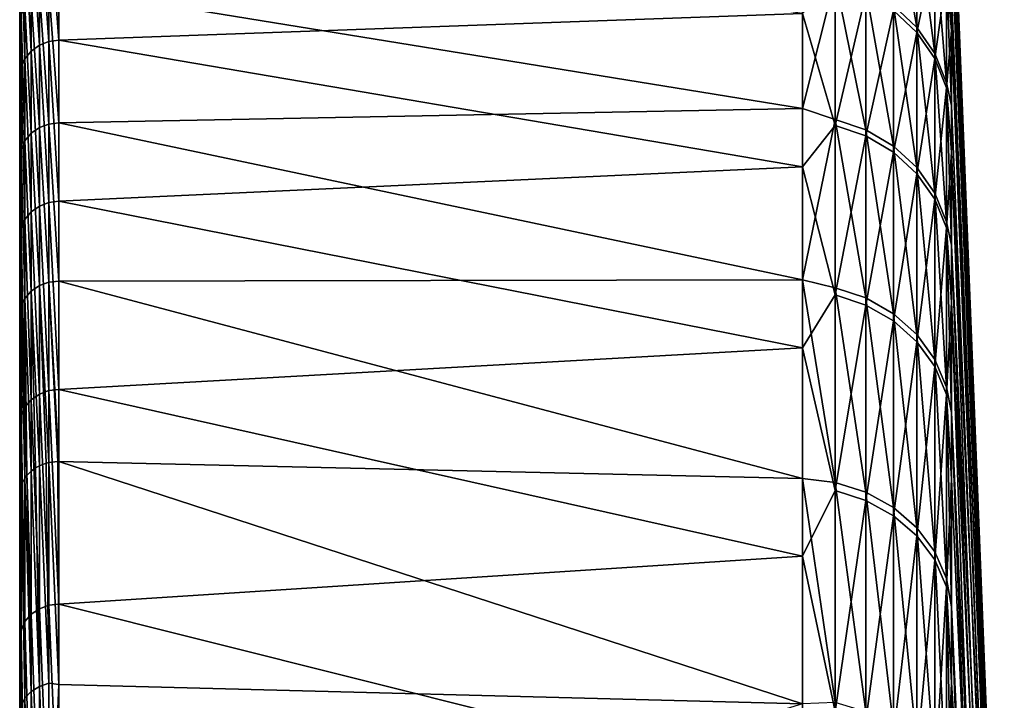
# Model space of a CAD drawing. Header units: metres. Extents: x 59 to 135, y -85 to 87.
# Tile 188 of 210: x 59 to 71.88, y 71.47 to 80.37. Entities that reach past the tile are written whole.
import ezdxf

# ---------------------------------------------------------------- set-up
doc = ezdxf.new("R2010")
doc.units = ezdxf.units.M
doc.layers.add('solid_21_404_502_XXX', color=7, linetype='CONTINUOUS')

msp = doc.modelspace()

# ---------------------------------------------------------------- linework, layer by layer
at = {"layer": 'solid_21_404_502_XXX'}
for points in [[(59, -84.156273, 7.615823), (59, 84.286781, 6), (59, 83.488174, 6)], [(59, -84.156273, 7.615823), (59, 83.689133, 11.67921), (59, 84.286781, 6)], [(59, 83.761658, -11.147238), (59, -83.945526, -9.665577), (59, 83.488174, -6)], [(59, 83.761658, -11.147238), (59, -83.090164, -15.372021), (59, -83.945526, -9.665577)], [(59, 83.761658, -11.147238), (59, 82.92157, -16.257021), (59, -83.090164, -15.372021)], [(59, -83.440346, 13.341134), (59, 82.708168, 17.309969), (59, 83.689133, 11.67921)], [(59, -84.156273, 7.615823), (59, -83.440346, 13.341134), (59, 83.689133, 11.67921)], [(59, -84.409454, -3.914168), (59, 83.679565, -2.001526), (59, 83.488174, -6)], [(59, -84.156273, 7.615823), (59, 83.488174, 6), (59, 83.679565, 2.001526)], [(59, -84.479797, 1.855262), (59, 83.679565, 2.001526), (59, 83.679565, -2.001526)], [(59, -84.409454, -3.914168), (59, -84.479797, 1.855262), (59, 83.679565, -2.001526)], [(59, -84.479797, 1.855262), (59, -84.156273, 7.615823), (59, 83.679565, 2.001526)], [(59, -83.945526, -9.665577), (59, -84.409454, -3.914168), (59, 83.488174, -6)], [(59, 82.92157, -16.257021), (59, -81.847366, -21.006769), (59, -83.090164, -15.372021)], [(59, 82.92157, -16.257021), (59, 81.770096, -21.305588), (59, -81.847366, -21.006769)], [(71.802467, 67.305504, 0.067288), (71.185867, 82.496567, -7.463828), (71.185867, 82.813622, -1.816579)], [(71.802467, 67.305504, 0.067288), (71.185867, 82.813622, -1.816579), (71.185867, 82.744537, 3.83911)], [(59, -82.335327, 19.004444), (59, 81.348885, 22.861198), (59, 82.708168, 17.309969)], [(59, -83.440346, 13.341134), (59, -82.335327, 19.004444), (59, 82.708168, 17.309969)], [(71.769859, 67.88961, 6.658643), (71.185867, 82.744537, 3.83911), (71.185867, 82.289642, 9.476862)], [(71.769859, 67.88961, 6.658643), (71.802467, 67.305504, 0.067288), (71.185867, 82.744537, 3.83911)], [(71.829399, 66.230194, -6.461968), (71.185867, 81.794891, -13.076248), (71.185867, 82.496567, -7.463828)], [(71.802467, 67.305504, 0.067288), (71.829399, 66.230194, -6.461968), (71.185867, 82.496567, -7.463828)], [(71.731758, 67.979248, 13.275191), (71.185867, 82.289642, 9.476862), (71.185867, 81.451065, 15.070404)], [(71.731758, 67.979248, 13.275191), (71.769859, 67.88961, 6.658643), (71.185867, 82.289642, 9.476862)], [(70.429466, 82.042709, -19.437534), (70.734901, 81.750389, -19.368277), (70.734901, 80.27417, -24.785349)], [(70.429466, 80.561218, -24.873976), (70.429466, 82.042709, -19.437534), (70.734901, 80.27417, -24.785349)], [(59.150913, 81.700867, 22.931892), (59.257481, 80.041687, 28.419949), (59.257481, 81.779953, 22.943497)], [(59.257481, 81.779953, 22.943497), (59.381157, 80.090271, 28.427826), (59.381157, 81.829033, 22.947821)], [(59.257481, 81.779953, 22.943497), (59.257481, 80.041687, 28.419949), (59.381157, 80.090271, 28.427826)], [(59.381157, 81.829033, 22.947821), (59.513088, 80.106071, 28.42565), (59.513088, 81.844704, 22.944374)], [(59.381157, 81.829033, 22.947821), (59.381157, 80.090271, 28.427826), (59.513088, 80.106071, 28.42565)], [(69.240135, 80.455322, 26.621502), (59.513088, 81.844704, 22.944374), (59.513088, 80.106071, 28.42565)], [(71.850502, 64.669693, -12.892568), (71.185867, 80.711853, -18.62768), (71.185867, 81.794891, -13.076248)], [(71.829399, 66.230194, -6.461968), (71.850502, 64.669693, -12.892568), (71.185867, 81.794891, -13.076248)], [(59, 81.770096, -21.305588), (59, 80.311546, -26.27416), (59, -81.847366, -21.006769)], [(59.017467, 80.437637, -26.310116), (59, 80.311546, -26.27416), (59, 81.770096, -21.305588)], [(59.068981, 81.597336, 22.913893), (59.150913, 79.963661, 28.40275), (59.150913, 81.700867, 22.931892)], [(59.150913, 81.700867, 22.931892), (59.150913, 79.963661, 28.40275), (59.257481, 80.041687, 28.419949)], [(70.429466, 80.495369, 25.086246), (70.734901, 80.208557, 24.996861), (70.734901, 81.699051, 19.5837)], [(70.734901, 81.750389, -19.368277), (70.969337, 81.401474, -19.285612), (70.969337, 79.931557, -24.679564)], [(70.734901, 80.27417, -24.785349), (70.734901, 81.750389, -19.368277), (70.969337, 79.931557, -24.679564)], [(70.734901, 81.699051, 19.5837), (70.734901, 80.208557, 24.996861), (70.969337, 81.350357, 19.500116)], [(59.068981, 81.597336, 22.913893), (59.017467, 81.476654, 22.890839), (59.068981, 79.861687, 28.377504)], [(59.068981, 81.597336, 22.913893), (59.068981, 79.861687, 28.377504), (59.150913, 79.963661, 28.40275)], [(59.017467, 79.742935, 28.346066), (59.017467, 81.476654, 22.890839), (59, 81.348885, 22.861198)], [(59.068981, 79.861687, 28.377504), (59.017467, 81.476654, 22.890839), (59.017467, 79.742935, 28.346066)], [(70.969337, 81.401474, -19.285612), (71.122032, 81.011978, -19.193333), (71.122032, 79.549095, -24.561476)], [(70.969337, 79.931557, -24.679564), (70.969337, 81.401474, -19.285612), (71.122032, 79.549095, -24.561476)], [(71.185867, 80.232727, 20.593672), (71.185867, 81.451065, 15.070404), (71.122032, 80.961105, 19.406811)], [(71.731758, 67.979248, 13.275191), (71.185867, 81.451065, 15.070404), (71.185867, 80.232727, 20.593672)], [(59, -80.846359, 24.579268), (59, 79.617409, 28.308016), (59, 81.348885, 22.861198)], [(59.017467, 79.742935, 28.346066), (59, 81.348885, 22.861198), (59, 79.617409, 28.308016)], [(59, -82.335327, 19.004444), (59, -80.846359, 24.579268), (59, 81.348885, 22.861198)], [(70.734901, 80.208557, 24.996861), (70.969337, 79.866226, 24.890173), (70.969337, 81.350357, 19.500116)], [(70.969337, 81.350357, 19.500116), (70.969337, 79.866226, 24.890173), (71.122032, 80.961105, 19.406811)], [(69.240135, 81.081673, -24.648037), (69.240135, 79.210617, -30.123787), (59.513088, 80.795128, -26.403542)], [(69.664322, 80.919075, -24.984468), (69.240135, 79.210617, -30.123787), (69.240135, 81.081673, -24.648037)], [(71.185867, 79.252495, -24.092255), (71.122032, 79.549095, -24.561476), (71.122032, 81.011978, -19.193333)], [(71.185867, 80.711853, -18.62768), (71.185867, 79.252495, -24.092255), (71.122032, 81.011978, -19.193333)], [(69.664322, 79.069595, -30.333473), (69.240135, 79.210617, -30.123787), (69.664322, 80.919075, -24.984468)], [(69.664322, 80.919075, -24.984468), (70.06707, 80.779526, -24.941381), (70.06707, 78.933235, -30.28116)], [(69.664322, 79.069595, -30.333473), (69.664322, 80.919075, -24.984468), (70.06707, 78.933235, -30.28116)], [(70.969337, 79.866226, 24.890173), (71.122032, 79.484077, 24.771078), (71.122032, 80.961105, 19.406811)], [(71.185867, 80.232727, 20.593672), (71.122032, 80.961105, 19.406811), (71.122032, 79.484077, 24.771078)], [(59.257481, 80.733238, -26.391459), (59.381157, 80.780579, -26.402483), (59.381157, 79.009277, -31.306988)], [(59.513088, 80.795128, -26.403542), (59.513088, 79.0233, -31.310026), (59.381157, 80.780579, -26.402483)], [(59.513088, 79.0233, -31.310026), (59.381157, 79.009277, -31.306988), (59.381157, 80.780579, -26.402483)], [(69.240135, 79.210617, -30.123787), (59.513088, 79.0233, -31.310026), (59.513088, 80.795128, -26.403542)], [(69.664322, 80.852936, 25.197681), (69.240135, 80.455322, 26.621502), (69.664322, 78.989365, 30.541792)], [(69.664322, 80.852936, 25.197681), (69.664322, 78.989365, 30.541792), (70.06707, 80.713501, 25.154224)], [(70.06707, 80.779526, -24.941381), (70.429466, 80.561218, -24.873976), (70.429466, 78.719917, -30.199326)], [(70.06707, 78.933235, -30.28116), (70.06707, 80.779526, -24.941381), (70.429466, 78.719917, -30.199326)], [(59.068981, 80.555504, -26.343554), (59.150913, 80.65641, -26.371332), (59.150913, 78.888351, -31.265501)], [(59.150913, 80.65641, -26.371332), (59.257481, 80.733238, -26.391459), (59.257481, 78.963219, -31.291771)], [(59.150913, 78.888351, -31.265501), (59.150913, 80.65641, -26.371332), (59.257481, 78.963219, -31.291771)], [(59.257481, 78.963219, -31.291771), (59.257481, 80.733238, -26.391459), (59.381157, 79.009277, -31.306988)], [(69.664322, 78.989365, 30.541792), (70.06707, 78.853134, 30.48912), (70.06707, 80.713501, 25.154224)], [(70.06707, 80.713501, 25.154224), (70.06707, 78.853134, 30.48912), (70.429466, 80.495369, 25.086246)], [(71.865662, 62.632751, -19.188507), (71.185867, 79.252495, -24.092255), (71.185867, 80.711853, -18.62768)], [(71.850502, 64.669693, -12.892568), (71.865662, 62.632751, -19.188507), (71.185867, 80.711853, -18.62768)], [(59.017467, 80.437637, -26.310116), (59.068981, 80.555504, -26.343554), (59.068981, 78.789948, -31.230055)], [(59.068981, 78.789948, -31.230055), (59.068981, 80.555504, -26.343554), (59.150913, 78.888351, -31.265501)], [(70.06707, 78.853134, 30.48912), (70.429466, 78.640038, 30.406723), (70.429466, 80.495369, 25.086246)], [(70.429466, 80.561218, -24.873976), (70.734901, 80.27417, -24.785349), (70.734901, 78.43943, -30.091722)], [(70.429466, 78.719917, -30.199326), (70.429466, 80.561218, -24.873976), (70.734901, 78.43943, -30.091722)], [(70.429466, 80.495369, 25.086246), (70.429466, 78.640038, 30.406723), (70.734901, 80.208557, 24.996861)], [(59.017467, 78.674942, -31.187954), (59, 80.311546, -26.27416), (59.017467, 80.437637, -26.310116)], [(59.017467, 78.674942, -31.187954), (59.017467, 80.437637, -26.310116), (59.068981, 78.789948, -31.230055)], [(69.240135, 78.45105, 32.049908), (69.240135, 80.455322, 26.621502), (59.513088, 80.106071, 28.42565)], [(69.664322, 78.989365, 30.541792), (69.240135, 80.455322, 26.621502), (69.240135, 78.45105, 32.049908)], [(59, 80.311546, -26.27416), (59, -80.222961, -26.543432), (59, -81.847366, -21.006769)], [(59, 80.311546, -26.27416), (59, 78.551414, -31.144053), (59, -80.222961, -26.543432)], [(59.017467, 78.674942, -31.187954), (59, 78.551414, -31.144053), (59, 80.311546, -26.27416)], [(70.734901, 80.27417, -24.785349), (70.969337, 79.931557, -24.679564), (70.969337, 78.104645, -29.963291)], [(70.734901, 78.43943, -30.091722), (70.734901, 80.27417, -24.785349), (70.969337, 78.104645, -29.963291)], [(71.185867, 78.64032, 26.020935), (71.185867, 80.232727, 20.593672), (71.122032, 79.484077, 24.771078)], [(71.688385, 67.573906, 19.879889), (71.185867, 80.232727, 20.593672), (71.185867, 78.64032, 26.020935)], [(71.688385, 67.573906, 19.879889), (71.731758, 67.979248, 13.275191), (71.185867, 80.232727, 20.593672)], [(59.381157, 80.090271, 28.427826), (59.513088, 78.000809, 33.776825), (59.513088, 80.106071, 28.42565)], [(69.240135, 78.45105, 32.049908), (59.513088, 80.106071, 28.42565), (59.513088, 78.000809, 33.776825)], [(70.429466, 78.640038, 30.406723), (70.734901, 78.359833, 30.298382), (70.734901, 80.208557, 24.996861)], [(70.734901, 80.208557, 24.996861), (70.734901, 78.359833, 30.298382), (70.969337, 79.866226, 24.890173)], [(59.150913, 79.963661, 28.40275), (59.257481, 77.937141, 33.76635), (59.257481, 80.041687, 28.419949)], [(59.257481, 80.041687, 28.419949), (59.381157, 77.984985, 33.777733), (59.381157, 80.090271, 28.427826)], [(59.257481, 80.041687, 28.419949), (59.257481, 77.937141, 33.76635), (59.381157, 77.984985, 33.777733)], [(59.381157, 80.090271, 28.427826), (59.381157, 77.984985, 33.777733), (59.513088, 78.000809, 33.776825)], [(59.068981, 79.861687, 28.377504), (59.017467, 79.742935, 28.346066), (59.068981, 77.760666, 33.711288)], [(59.068981, 79.861687, 28.377504), (59.150913, 77.86058, 33.743649), (59.150913, 79.963661, 28.40275)], [(59.068981, 79.861687, 28.377504), (59.068981, 77.760666, 33.711288), (59.150913, 77.86058, 33.743649)], [(59.150913, 79.963661, 28.40275), (59.150913, 77.86058, 33.743649), (59.257481, 77.937141, 33.76635)], [(70.734901, 78.359833, 30.298382), (70.969337, 78.025391, 30.169067), (70.969337, 79.866226, 24.890173)], [(70.969337, 79.931557, -24.679564), (71.122032, 79.549095, -24.561476), (71.122032, 77.730927, -29.819921)], [(70.969337, 78.104645, -29.963291), (70.969337, 79.931557, -24.679564), (71.122032, 77.730927, -29.819921)], [(70.969337, 79.866226, 24.890173), (70.969337, 78.025391, 30.169067), (71.122032, 79.484077, 24.771078)], [(59.017467, 77.644432, 33.671619), (59.017467, 79.742935, 28.346066), (59, 79.617409, 28.308016)], [(59.068981, 77.760666, 33.711288), (59.017467, 79.742935, 28.346066), (59.017467, 77.644432, 33.671619)], [(59, -78.980499, 30.039265), (59, 77.521759, 33.62521), (59, 79.617409, 28.308016)], [(59.017467, 77.644432, 33.671619), (59, 79.617409, 28.308016), (59, 77.521759, 33.62521)], [(59, -80.846359, 24.579268), (59, -78.980499, 30.039265), (59, 79.617409, 28.308016)], [(70.969337, 78.025391, 30.169067), (71.122032, 77.652054, 30.024712), (71.122032, 79.484077, 24.771078)], [(71.185867, 77.423622, -29.44449), (71.122032, 77.730927, -29.819921), (71.122032, 79.549095, -24.561476)], [(71.185867, 79.252495, -24.092255), (71.185867, 77.423622, -29.44449), (71.122032, 79.549095, -24.561476)], [(71.185867, 78.64032, 26.020935), (71.122032, 79.484077, 24.771078), (71.122032, 77.652054, 30.024712)], [(69.240135, 79.210617, -30.123787), (69.240135, 76.970238, -35.459084), (59.513088, 79.0233, -31.310026)], [(69.664322, 79.069595, -30.333473), (69.240135, 76.970238, -35.459084), (69.240135, 79.210617, -30.123787)], [(71.865662, 62.632751, -19.188507), (71.185867, 77.423622, -29.44449), (71.185867, 79.252495, -24.092255)], [(59.150913, 78.888351, -31.265501), (59.257481, 78.963219, -31.291771), (59.257481, 76.89608, -36.074337)], [(59.257481, 78.963219, -31.291771), (59.381157, 79.009277, -31.306988), (59.381157, 76.940521, -36.093628)], [(59.257481, 76.89608, -36.074337), (59.257481, 78.963219, -31.291771), (59.381157, 76.940521, -36.093628)], [(59.513088, 79.0233, -31.310026), (59.513088, 76.953835, -36.098579), (59.381157, 79.009277, -31.306988)], [(59.513088, 76.953835, -36.098579), (59.381157, 76.940521, -36.093628), (59.381157, 79.009277, -31.306988)], [(69.240135, 76.970238, -35.459084), (59.513088, 76.953835, -36.098579), (59.513088, 79.0233, -31.310026)], [(69.664322, 76.866966, -35.547001), (69.240135, 76.970238, -35.459084), (69.664322, 79.069595, -30.333473)], [(69.664322, 78.989365, 30.541792), (69.240135, 78.45105, 32.049908), (69.664322, 76.773003, 35.749496)], [(69.664322, 79.069595, -30.333473), (70.06707, 78.933235, -30.28116), (70.06707, 76.734406, -35.485699)], [(69.664322, 76.866966, -35.547001), (69.664322, 79.069595, -30.333473), (70.06707, 76.734406, -35.485699)], [(69.664322, 78.989365, 30.541792), (69.664322, 76.773003, 35.749496), (70.06707, 78.853134, 30.48912)], [(59.068981, 78.789948, -31.230055), (59.150913, 78.888351, -31.265501), (59.150913, 76.823631, -36.042099)], [(59.150913, 76.823631, -36.042099), (59.150913, 78.888351, -31.265501), (59.257481, 76.89608, -36.074337)], [(69.664322, 76.773003, 35.749496), (70.06707, 76.640602, 35.687843), (70.06707, 78.853134, 30.48912)], [(70.06707, 78.933235, -30.28116), (70.429466, 78.719917, -30.199326), (70.429466, 76.527031, -35.389797)], [(70.06707, 76.734406, -35.485699), (70.06707, 78.933235, -30.28116), (70.429466, 76.527031, -35.389797)], [(70.06707, 78.853134, 30.48912), (70.06707, 76.640602, 35.687843), (70.429466, 78.640038, 30.406723)], [(59.017467, 78.674942, -31.187954), (59.068981, 78.789948, -31.230055), (59.068981, 76.728287, -35.999191)], [(59.068981, 76.728287, -35.999191), (59.068981, 78.789948, -31.230055), (59.150913, 76.823631, -36.042099)], [(70.429466, 78.719917, -30.199326), (70.734901, 78.43943, -30.091722), (70.734901, 76.254356, -35.263702)], [(70.429466, 76.527031, -35.389797), (70.429466, 78.719917, -30.199326), (70.734901, 76.254356, -35.263702)], [(59.017467, 76.616768, -35.948658), (59, 78.551414, -31.144053), (59.017467, 78.674942, -31.187954)], [(59.017467, 76.616768, -35.948658), (59.017467, 78.674942, -31.187954), (59.068981, 76.728287, -35.999191)], [(70.06707, 76.640602, 35.687843), (70.429466, 76.433479, 35.591396), (70.429466, 78.640038, 30.406723)], [(70.429466, 78.640038, 30.406723), (70.429466, 76.433479, 35.591396), (70.734901, 78.359833, 30.298382)], [(71.185867, 76.681274, 31.326914), (71.185867, 78.64032, 26.020935), (71.122032, 77.652054, 30.024712)], [(71.639969, 66.675865, 26.435755), (71.185867, 78.64032, 26.020935), (71.185867, 76.681274, 31.326914)], [(71.639969, 66.675865, 26.435755), (71.688385, 67.573906, 19.879889), (71.185867, 78.64032, 26.020935)], [(59, 78.551414, -31.144053), (59, -78.224594, -31.956083), (59, -80.222961, -26.543432)], [(59, 78.551414, -31.144053), (59, 76.496223, -35.897137), (59, -78.224594, -31.956083)], [(59.017467, 76.616768, -35.948658), (59, 76.496223, -35.897137), (59, 78.551414, -31.144053)], [(69.240135, 76.081001, 37.32888), (69.240135, 78.45105, 32.049908), (59.513088, 78.000809, 33.776825)], [(69.664322, 76.773003, 35.749496), (69.240135, 78.45105, 32.049908), (69.240135, 76.081001, 37.32888)], [(70.734901, 78.43943, -30.091722), (70.969337, 78.104645, -29.963291), (70.969337, 75.928902, -35.113194)], [(70.734901, 76.254356, -35.263702), (70.734901, 78.43943, -30.091722), (70.969337, 75.928902, -35.113194)], [(70.429466, 76.433479, 35.591396), (70.734901, 76.16114, 35.464581), (70.734901, 78.359833, 30.298382)], [(70.734901, 78.359833, 30.298382), (70.734901, 76.16114, 35.464581), (70.969337, 78.025391, 30.169067)], [(70.969337, 78.104645, -29.963291), (71.122032, 77.730927, -29.819921), (71.122032, 75.56559, -34.945183)], [(70.969337, 75.928902, -35.113194), (70.969337, 78.104645, -29.963291), (71.122032, 75.56559, -34.945183)], [(59.150913, 77.86058, 33.743649), (59.257481, 75.47596, 38.958237), (59.257481, 77.937141, 33.76635)], [(59.257481, 77.937141, 33.76635), (59.381157, 75.522804, 38.973057), (59.381157, 77.984985, 33.777733)], [(59.257481, 77.937141, 33.76635), (59.257481, 75.47596, 38.958237), (59.381157, 75.522804, 38.973057)], [(59.381157, 77.984985, 33.777733), (59.513088, 75.538551, 38.973415), (59.513088, 78.000809, 33.776825)], [(59.381157, 77.984985, 33.777733), (59.381157, 75.522804, 38.973057), (59.513088, 75.538551, 38.973415)], [(69.240135, 76.081001, 37.32888), (59.513088, 78.000809, 33.776825), (59.513088, 75.538551, 38.973415)], [(70.734901, 76.16114, 35.464581), (70.969337, 75.836082, 35.313217), (70.969337, 78.025391, 30.169067)], [(70.969337, 78.025391, 30.169067), (70.969337, 75.836082, 35.313217), (71.122032, 77.652054, 30.024712)], [(59.068981, 77.760666, 33.711288), (59.150913, 75.401237, 38.930153), (59.150913, 77.86058, 33.743649)], [(59.150913, 77.86058, 33.743649), (59.150913, 75.401237, 38.930153), (59.257481, 75.47596, 38.958237)], [(59.068981, 77.760666, 33.711288), (59.017467, 77.644432, 33.671619), (59.068981, 75.303879, 38.890842)], [(59.068981, 77.760666, 33.711288), (59.068981, 75.303879, 38.890842), (59.150913, 75.401237, 38.930153)], [(71.185867, 75.233727, -34.659508), (71.122032, 75.56559, -34.945183), (71.122032, 77.730927, -29.819921)], [(71.185867, 77.423622, -29.44449), (71.185867, 75.233727, -34.659508), (71.122032, 77.730927, -29.819921)], [(59.017467, 75.190727, 38.84314), (59.017467, 77.644432, 33.671619), (59, 77.521759, 33.62521)], [(59.068981, 75.303879, 38.890842), (59.017467, 77.644432, 33.671619), (59.017467, 75.190727, 38.84314)], [(70.969337, 75.836082, 35.313217), (71.122032, 75.473221, 35.144249), (71.122032, 77.652054, 30.024712)], [(71.185867, 76.681274, 31.326914), (71.122032, 77.652054, 30.024712), (71.122032, 75.473221, 35.144249)], [(59, -76.746208, 35.359512), (59, 75.071571, 38.788372), (59, 77.521759, 33.62521)], [(59.017467, 75.190727, 38.84314), (59, 77.521759, 33.62521), (59, 75.071571, 38.788372)], [(59, -78.980499, 30.039265), (59, -76.746208, 35.359512), (59, 77.521759, 33.62521)], [(71.874786, 60.130768, -25.314533), (71.185867, 75.233727, -34.659508), (71.185867, 77.423622, -29.44449)], [(71.865662, 62.632751, -19.188507), (71.874786, 60.130768, -25.314533), (71.185867, 77.423622, -29.44449)], [(59.150913, 76.823631, -36.042099), (59.257481, 76.89608, -36.074337), (59.257481, 74.539597, -40.721169)], [(59.257481, 76.89608, -36.074337), (59.381157, 76.940521, -36.093628), (59.381157, 74.582092, -40.744385)], [(59.345493, 74.573189, -40.739521), (59.257481, 76.89608, -36.074337), (59.381157, 74.582092, -40.744385)], [(59.345493, 74.573189, -40.739521), (59.257481, 74.539597, -40.721169), (59.257481, 76.89608, -36.074337)], [(59.513088, 76.953835, -36.098579), (59.513088, 74.594521, -40.751171), (59.381157, 76.940521, -36.093628)], [(59.5, 74.594666, -40.751251), (59.381157, 74.582092, -40.744385), (59.381157, 76.940521, -36.093628)], [(59.513088, 74.594521, -40.751171), (59.5, 74.594666, -40.751251), (59.381157, 76.940521, -36.093628)], [(69.240135, 76.970238, -35.459084), (69.240135, 74.370987, -40.629055), (59.513088, 76.953835, -36.098579)], [(69.240135, 74.370987, -40.629055), (59.513088, 74.594521, -40.751171), (59.513088, 76.953835, -36.098579)], [(69.664322, 74.321037, -40.601768), (69.240135, 74.370987, -40.629055), (69.240135, 76.970238, -35.459084)], [(69.664322, 74.321037, -40.601768), (69.240135, 76.970238, -35.459084), (69.664322, 76.866966, -35.547001)], [(59.068981, 76.728287, -35.999191), (59.150913, 76.823631, -36.042099), (59.150913, 74.470024, -40.683159)], [(59.206108, 74.510864, -40.705471), (59.150913, 76.823631, -36.042099), (59.257481, 74.539597, -40.721169)], [(59.206108, 74.510864, -40.705471), (59.150913, 74.470024, -40.683159), (59.150913, 76.823631, -36.042099)], [(69.664322, 76.773003, 35.749496), (69.240135, 76.081001, 37.32888), (69.664322, 74.213753, 40.797535)], [(69.664322, 76.866966, -35.547001), (70.06707, 76.734406, -35.485699), (70.06707, 74.192863, -40.531746)], [(69.664322, 74.321037, -40.601768), (69.664322, 76.866966, -35.547001), (70.06707, 74.192863, -40.531746)], [(69.664322, 76.773003, 35.749496), (69.664322, 74.213753, 40.797535), (70.06707, 76.640602, 35.687843)], [(59.017467, 76.616768, -35.948658), (59.068981, 76.728287, -35.999191), (59.068981, 74.378281, -40.633038)], [(59.095493, 74.413795, -40.652439), (59.068981, 76.728287, -35.999191), (59.150913, 74.470024, -40.683159)], [(59.095493, 74.413795, -40.652439), (59.068981, 74.378281, -40.633038), (59.068981, 76.728287, -35.999191)], [(69.664322, 74.213753, 40.797535), (70.06707, 74.08577, 40.727177), (70.06707, 76.640602, 35.687843)], [(70.06707, 76.734406, -35.485699), (70.429466, 76.527031, -35.389797), (70.429466, 73.992355, -40.422211)], [(70.06707, 74.192863, -40.531746), (70.06707, 76.734406, -35.485699), (70.429466, 73.992355, -40.422211)], [(70.06707, 76.640602, 35.687843), (70.06707, 74.08577, 40.727177), (70.429466, 76.433479, 35.591396)], [(71.185867, 74.364716, 36.486843), (71.185867, 76.681274, 31.326914), (71.122032, 75.473221, 35.144249)], [(71.586784, 65.290138, 32.906082), (71.185867, 76.681274, 31.326914), (71.185867, 74.364716, 36.486843)], [(71.586784, 65.290138, 32.906082), (71.639969, 66.675865, 26.435755), (71.185867, 76.681274, 31.326914)], [(59.017467, 74.270844, -40.574345), (59, 76.496223, -35.897137), (59.017467, 76.616768, -35.948658)], [(59, 76.496223, -35.897137), (59, -75.861549, -37.219658), (59, -78.224594, -31.956083)], [(59, 76.496223, -35.897137), (59, 74.155876, -40.511539), (59, -75.861549, -37.219658)], [(59.017467, 74.270844, -40.574345), (59, 74.155876, -40.511539), (59, 76.496223, -35.897137)], [(59.024471, 74.291473, -40.585617), (59.017467, 76.616768, -35.948658), (59.068981, 74.378281, -40.633038)], [(59.024471, 74.291473, -40.585617), (59.017467, 74.270844, -40.574345), (59.017467, 76.616768, -35.948658)], [(70.429466, 76.527031, -35.389797), (70.734901, 76.254356, -35.263702), (70.734901, 73.728722, -40.278183)], [(70.429466, 73.992355, -40.422211), (70.429466, 76.527031, -35.389797), (70.734901, 73.728722, -40.278183)], [(70.06707, 74.08577, 40.727177), (70.429466, 73.885551, 40.617111), (70.429466, 76.433479, 35.591396)], [(70.429466, 76.433479, 35.591396), (70.429466, 73.885551, 40.617111), (70.734901, 76.16114, 35.464581)], [(70.734901, 76.254356, -35.263702), (70.969337, 75.928902, -35.113194), (70.969337, 73.41404, -40.106274)], [(70.734901, 73.728722, -40.278183), (70.734901, 76.254356, -35.263702), (70.969337, 73.41404, -40.106274)], [(70.429466, 73.885551, 40.617111), (70.734901, 73.622292, 40.472389), (70.734901, 76.16114, 35.464581)], [(70.734901, 76.16114, 35.464581), (70.734901, 73.622292, 40.472389), (70.969337, 75.836082, 35.313217)], [(69.240135, 73.356224, 42.433811), (69.240135, 76.081001, 37.32888), (59.513088, 75.538551, 38.973415)], [(69.664322, 74.213753, 40.797535), (69.240135, 76.081001, 37.32888), (69.240135, 73.356224, 42.433811)], [(70.969337, 75.928902, -35.113194), (71.122032, 75.56559, -34.945183), (71.122032, 73.062767, -39.914371)], [(70.969337, 73.41404, -40.106274), (70.969337, 75.928902, -35.113194), (71.122032, 73.062767, -39.914371)], [(70.734901, 73.622292, 40.472389), (70.969337, 73.308067, 40.299648), (70.969337, 75.836082, 35.313217)], [(70.969337, 75.836082, 35.313217), (70.969337, 73.308067, 40.299648), (71.122032, 75.473221, 35.144249)], [(59.150913, 75.401237, 38.930153), (59.257481, 72.669395, 43.971848), (59.257481, 75.47596, 38.958237)], [(59.257481, 75.47596, 38.958237), (59.381157, 72.714996, 43.990025), (59.381157, 75.522804, 38.973057)], [(59.257481, 75.47596, 38.958237), (59.257481, 72.669395, 43.971848), (59.381157, 72.714996, 43.990025)], [(59.381157, 75.522804, 38.973057), (59.513088, 72.730576, 43.991631), (59.513088, 75.538551, 38.973415)], [(59.381157, 75.522804, 38.973057), (59.381157, 72.714996, 43.990025), (59.513088, 72.730576, 43.991631)], [(69.240135, 73.356224, 42.433811), (59.513088, 75.538551, 38.973415), (59.513088, 72.730576, 43.991631)], [(70.969337, 73.308067, 40.299648), (71.122032, 72.957298, 40.106823), (71.122032, 75.473221, 35.144249)], [(71.185867, 72.693268, -39.712513), (71.122032, 73.062767, -39.914371), (71.122032, 75.56559, -34.945183)], [(71.185867, 75.233727, -34.659508), (71.185867, 72.693268, -39.712513), (71.122032, 75.56559, -34.945183)], [(71.185867, 74.364716, 36.486843), (71.122032, 75.473221, 35.144249), (71.122032, 72.957298, 40.106823)], [(59.068981, 75.303879, 38.890842), (59.150913, 72.596893, 43.938526), (59.150913, 75.401237, 38.930153)], [(59.150913, 75.401237, 38.930153), (59.150913, 72.596893, 43.938526), (59.257481, 72.669395, 43.971848)], [(59.068981, 75.303879, 38.890842), (59.017467, 75.190727, 38.84314), (59.068981, 72.502579, 43.892464)], [(59.068981, 75.303879, 38.890842), (59.068981, 72.502579, 43.892464), (59.150913, 72.596893, 43.938526)], [(71.877838, 57.177753, -31.236349), (71.185867, 72.693268, -39.712513), (71.185867, 75.233727, -34.659508)], [(71.874786, 60.130768, -25.314533), (71.877838, 57.177753, -31.236349), (71.185867, 75.233727, -34.659508)], [(59.017467, 72.393066, 43.836967), (59.017467, 75.190727, 38.84314), (59, 75.071571, 38.788372)], [(59.068981, 72.502579, 43.892464), (59.017467, 75.190727, 38.84314), (59.017467, 72.393066, 43.836967)], [(59, -74.155876, 40.511539), (59, 72.278084, 43.77393), (59, 75.071571, 38.788372)], [(59.017467, 72.393066, 43.836967), (59, 75.071571, 38.788372), (59, 72.278084, 43.77393)], [(59, -76.746208, 35.359512), (59, -74.155876, 40.511539), (59, 75.071571, 38.788372)], [(59.381157, 71.694115, -45.63493), (59.257481, 74.539597, -40.721169), (59.345493, 74.573189, -40.739521)], [(59.381157, 71.694115, -45.63493), (59.345493, 74.573189, -40.739521), (59.381157, 74.582092, -40.744385)], [(59.513088, 71.67749, -45.687389), (59.381157, 74.582092, -40.744385), (59.5, 74.594666, -40.751251)], [(59.513088, 71.67749, -45.687389), (59.381157, 71.694115, -45.63493), (59.381157, 74.582092, -40.744385)], [(59.513088, 71.67749, -45.687389), (59.5, 74.594666, -40.751251), (59.513088, 74.594521, -40.751171)], [(69.240135, 71.424988, -45.609596), (59.513088, 74.594521, -40.751171), (69.240135, 74.370987, -40.629055)], [(69.240135, 71.424988, -45.609596), (59.513088, 71.67749, -45.687389), (59.513088, 74.594521, -40.751171)], [(59.150913, 71.586388, -45.566357), (59.095493, 74.413795, -40.652439), (59.150913, 74.470024, -40.683159)], [(59.257481, 71.653267, -45.608929), (59.150913, 74.470024, -40.683159), (59.206108, 74.510864, -40.705471)], [(59.150913, 71.586388, -45.566357), (59.150913, 74.470024, -40.683159), (59.257481, 71.653267, -45.608929)], [(59.257481, 71.653267, -45.608929), (59.206108, 74.510864, -40.705471), (59.257481, 74.539597, -40.721169)], [(59.257481, 71.653267, -45.608929), (59.257481, 74.539597, -40.721169), (59.381157, 71.694115, -45.63493)], [(59.068981, 71.498192, -45.51022), (59.024471, 74.291473, -40.585617), (59.068981, 74.378281, -40.633038)], [(59.150913, 71.586388, -45.566357), (59.068981, 74.378281, -40.633038), (59.095493, 74.413795, -40.652439)], [(59.068981, 71.498192, -45.51022), (59.068981, 74.378281, -40.633038), (59.150913, 71.586388, -45.566357)], [(69.664322, 71.443169, -45.475197), (69.240135, 71.424988, -45.609596), (69.240135, 74.370987, -40.629055)], [(69.664322, 71.443169, -45.475197), (69.240135, 74.370987, -40.629055), (69.664322, 74.321037, -40.601768)], [(70.06707, 71.319962, -45.39677), (69.664322, 74.321037, -40.601768), (70.06707, 74.192863, -40.531746)], [(69.664322, 71.443169, -45.475197), (69.664322, 74.321037, -40.601768), (70.06707, 71.319962, -45.39677)], [(71.185867, 71.701416, 41.476593), (71.185867, 74.364716, 36.486843), (71.122032, 72.957298, 40.106823)], [(71.586784, 65.290138, 32.906082), (71.185867, 74.364716, 36.486843), (71.185867, 71.701416, 41.476593)], [(59.017467, 71.39492, -45.444485), (59, 74.155876, -40.511539), (59.017467, 74.270844, -40.574345)], [(59.068981, 71.498192, -45.51022), (59.017467, 74.270844, -40.574345), (59.024471, 74.291473, -40.585617)], [(59.017467, 71.39492, -45.444485), (59.017467, 74.270844, -40.574345), (59.068981, 71.498192, -45.51022)], [(69.664322, 74.213753, 40.797535), (69.240135, 73.356224, 42.433811), (69.664322, 71.323051, 45.663361)], [(69.664322, 74.213753, 40.797535), (69.664322, 71.323051, 45.663361), (70.06707, 74.08577, 40.727177)], [(70.429466, 71.12722, -45.274086), (70.06707, 74.192863, -40.531746), (70.429466, 73.992355, -40.422211)], [(70.06707, 71.319962, -45.39677), (70.06707, 74.192863, -40.531746), (70.429466, 71.12722, -45.274086)], [(59, 74.155876, -40.511539), (59, -73.144676, -42.309959), (59, -75.861549, -37.219658)], [(59, 74.155876, -40.511539), (59, 71.220154, -45.474884), (59, -73.144676, -42.309959)], [(59.017467, 71.39492, -45.444485), (59, 71.220154, -45.474884), (59, 74.155876, -40.511539)], [(69.664322, 71.323051, 45.663361), (70.06707, 71.20005, 45.58461), (70.06707, 74.08577, 40.727177)], [(70.06707, 74.08577, 40.727177), (70.06707, 71.20005, 45.58461), (70.429466, 73.885551, 40.617111)], [(70.734901, 70.873787, -45.11277), (70.429466, 73.992355, -40.422211), (70.734901, 73.728722, -40.278183)], [(70.429466, 71.12722, -45.274086), (70.429466, 73.992355, -40.422211), (70.734901, 70.873787, -45.11277)], [(70.06707, 71.20005, 45.58461), (70.429466, 71.007629, 45.461418), (70.429466, 73.885551, 40.617111)], [(70.429466, 73.885551, 40.617111), (70.429466, 71.007629, 45.461418), (70.734901, 73.622292, 40.472389)], [(70.969337, 70.571297, -44.920227), (70.734901, 73.728722, -40.278183), (70.969337, 73.41404, -40.106274)], [(70.734901, 70.873787, -45.11277), (70.734901, 73.728722, -40.278183), (70.969337, 70.571297, -44.920227)], [(70.429466, 71.007629, 45.461418), (70.734901, 70.754623, 45.299435), (70.734901, 73.622292, 40.472389)], [(70.734901, 73.622292, 40.472389), (70.734901, 70.754623, 45.299435), (70.969337, 73.308067, 40.299648)], [(71.122032, 70.23362, -44.705292), (70.969337, 73.41404, -40.106274), (71.122032, 73.062767, -39.914371)], [(70.969337, 70.571297, -44.920227), (70.969337, 73.41404, -40.106274), (71.122032, 70.23362, -44.705292)], [(69.240135, 70.289429, 47.340893), (69.240135, 73.356224, 42.433811), (59.513088, 72.730576, 43.991631)], [(69.664322, 71.323051, 45.663361), (69.240135, 73.356224, 42.433811), (69.240135, 70.289429, 47.340893)], [(70.734901, 70.754623, 45.299435), (70.969337, 70.452644, 45.106094), (70.969337, 73.308067, 40.299648)], [(70.969337, 73.308067, 40.299648), (70.969337, 70.452644, 45.106094), (71.122032, 72.957298, 40.106823)], [(71.185867, 69.874947, -44.48468), (71.122032, 73.062767, -39.914371), (71.185867, 72.693268, -39.712513)], [(71.185867, 69.874947, -44.48468), (71.122032, 70.23362, -44.705292), (71.122032, 73.062767, -39.914371)], [(70.969337, 70.452644, 45.106094), (71.122032, 70.11554, 44.89027), (71.122032, 72.957298, 40.106823)], [(71.185867, 71.701416, 41.476593), (71.122032, 72.957298, 40.106823), (71.122032, 70.11554, 44.89027)], [(59.150913, 72.596893, 43.938526), (59.257481, 69.530296, 48.784245), (59.257481, 72.669395, 43.971848)], [(59.257481, 72.669395, 43.971848), (59.381157, 69.574417, 48.805676), (59.381157, 72.714996, 43.990025)], [(59.257481, 72.669395, 43.971848), (59.257481, 69.530296, 48.784245), (59.381157, 69.574417, 48.805676)], [(59.381157, 72.714996, 43.990025), (59.513088, 69.589722, 48.808506), (59.513088, 72.730576, 43.991631)], [(59.381157, 72.714996, 43.990025), (59.381157, 69.574417, 48.805676), (59.513088, 69.589722, 48.808506)], [(69.240135, 70.289429, 47.340893), (59.513088, 72.730576, 43.991631), (59.513088, 69.589722, 48.808506)], [(71.874786, 53.790092, -36.921024), (71.185867, 69.874947, -44.48468), (71.185867, 72.693268, -39.712513)], [(71.877838, 57.177753, -31.236349), (71.874786, 53.790092, -36.921024), (71.185867, 72.693268, -39.712513)], [(59.068981, 72.502579, 43.892464), (59.017467, 72.393066, 43.836967), (59.068981, 69.369568, 48.693275)], [(59.068981, 72.502579, 43.892464), (59.150913, 69.460381, 48.745857), (59.150913, 72.596893, 43.938526)], [(59.068981, 72.502579, 43.892464), (59.068981, 69.369568, 48.693275), (59.150913, 69.460381, 48.745857)], [(59.150913, 72.596893, 43.938526), (59.150913, 69.460381, 48.745857), (59.257481, 69.530296, 48.784245)], [(59.017467, 69.264229, 48.63026), (59.017467, 72.393066, 43.836967), (59, 72.278084, 43.77393)], [(59.068981, 69.369568, 48.693275), (59.017467, 72.393066, 43.836967), (59.017467, 69.264229, 48.63026)], [(59, -71.250275, 45.42767), (59, 69.153824, 48.559505), (59, 72.278084, 43.77393)], [(59.017467, 69.264229, 48.63026), (59, 72.278084, 43.77393), (59, 69.153824, 48.559505)], [(59, -74.155876, 40.511539), (59, -71.250275, 45.42767), (59, 72.278084, 43.77393)], [(59.150913, 71.586388, -45.566357), (59.257481, 71.653267, -45.608929), (59.257481, 68.446915, -50.292988)], [(59.257481, 71.653267, -45.608929), (59.381157, 71.694115, -45.63493), (59.381157, 68.485939, -50.321663)], [(59.257481, 68.446915, -50.292988), (59.257481, 71.653267, -45.608929), (59.381157, 68.485939, -50.321663)], [(59.513088, 71.67749, -45.687389), (59.381157, 68.485939, -50.321663), (59.381157, 71.694115, -45.63493)], [(59.513088, 71.67749, -45.687389), (59.513088, 68.434319, -50.415718), (59.381157, 68.485939, -50.321663)], [(69.240135, 71.424988, -45.609596), (59.513088, 68.434319, -50.415718), (59.513088, 71.67749, -45.687389)], [(71.185867, 68.703812, 46.272915), (71.185867, 71.701416, 41.476593), (71.122032, 70.11554, 44.89027)], [(71.529137, 63.424492, 39.254646), (71.185867, 71.701416, 41.476593), (71.185867, 68.703812, 46.272915)], [(71.529137, 63.424492, 39.254646), (71.586784, 65.290138, 32.906082), (71.185867, 71.701416, 41.476593)], [(59.017467, 71.39492, -45.444485), (59.068981, 71.498192, -45.51022), (59.068981, 68.298782, -50.184143)], [(59.068981, 71.498192, -45.51022), (59.150913, 71.586388, -45.566357), (59.150913, 68.383026, -50.246044)], [(59.068981, 68.298782, -50.184143), (59.068981, 71.498192, -45.51022), (59.150913, 68.383026, -50.246044)], [(59.150913, 68.383026, -50.246044), (59.150913, 71.586388, -45.566357), (59.257481, 68.446915, -50.292988)]]:
    msp.add_3dface(points, dxfattribs=at)

doc.saveas('drawing.dxf')
